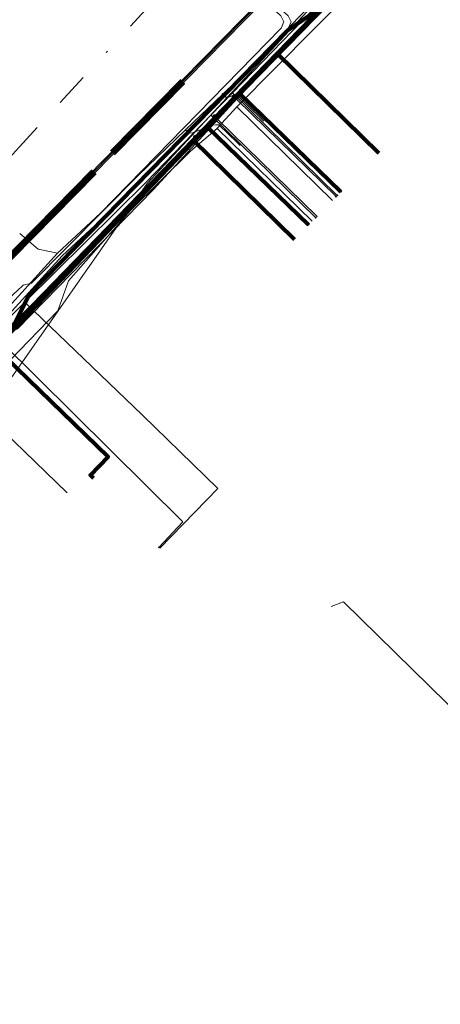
# Model space of a CAD drawing. Header units: metres. Extents: x 98902 to 136161, y 449037 to 499677.
# Tile 158 of 200: x 113737 to 113762, y 483351 to 483409. Entities that reach past the tile are written whole.
import ezdxf
from ezdxf.lldxf.tags import DXFTag

# ---------------------------------------------------------------- set-up
doc = ezdxf.new("R2010")
doc.units = ezdxf.units.M
doc.linetypes.add('RI-OVERIG', pattern=[17, 5, -2, 2, -2, 0, -2, 2, -2])
for name, color, linetype, lineweight in [('B-WE-KL-DATA-G', 90, 'KL-DATA-N', 18), ('B-WE-KL-DATA_DUCT-G', 90, 'Continuous', 100), ('B-WE-KL-DATA_HULPSTUK-S', 90, 'Continuous', 25), ('B-WE-KL-DATA_KABELBED-G', 90, 'Continuous', 100), ('B-WE-KL-ET_LS-G', 190, 'KL-LS-N', 18), ('B-WE-KL-ET_LS_HULPSTUK-S', 190, 'Continuous', 25), ('B-WE-KL-ET_LS_MANTELBUIS-G', 190, 'Continuous', 100), ('B-WE-KL-ET_MS-G', 130, 'KL-MS-N', 18), ('B-WE-KL-ET_MS_MANTELBUIS-G', 130, 'Continuous', 100), ('B-WE-KL-GAS_LD-G', 50, 'KL-GAS-LD-N', 18), ('B-WE-KL-GAS_LD_HULPSTUK-S', 50, 'Continuous', 25), ('B-WE-KL-WATER-G', 170, 'KL-WATER-N', 18), ('B-WE-KL-WATER_HULPSTUK-S', 170, 'Continuous', 25), ('B-WE-RI-VRIJVERVAL-G', 210, 'RI-OVERIG', 18)]:
    doc.layers.add(name, color=color, linetype=linetype, lineweight=lineweight)
doc.styles.add('NLCS-ISO', font='NLCS-ISO.ttf')
doc.styles.get("Standard").update_dxf_attribs({"font": 'arial.ttf'})
tags = doc.linetypes.add('KL-DATA-N', pattern='A,4,-1,[101,NLCS.SHX,S=0.5,R=0,X=0,Y=0],-1,4,-1,["D",Standard,S=1,R=0,X=-0.25,Y=-0.5],-1.5', length=12.5).pattern_tags.tags
tags[18] = DXFTag(74, 10)
tags = doc.linetypes.add('KL-GAS-LD-N', pattern='A,4,-1,[69,NLCS.SHX,S=0.5,R=0,X=0,Y=0],-1,4,-1,["L",Standard,S=1,R=0,X=0.25,Y=-0.5],-2', length=13).pattern_tags.tags
tags[18] = DXFTag(74, 10)
tags = doc.linetypes.add('KL-LS-N', pattern='A,4,-1,[103,NLCS.SHX,S=0.75,R=0,X=0,Y=0],-1,4,-1,["L",Standard,S=1,R=0,X=0,Y=-0.5],-2', length=13).pattern_tags.tags
tags[18] = DXFTag(74, 10)
tags = doc.linetypes.add('KL-MS-N', pattern='A,4,-1,[103,NLCS.SHX,S=0.75,R=0,X=0,Y=0],-1,4,-1,["M",Standard,S=1,R=0,X=0,Y=-0.5],-2', length=13).pattern_tags.tags
tags[18] = DXFTag(74, 10)
doc.linetypes.add('KL-WATER-N', pattern='A,7,-0.5,[168,NLCS.SHX,S=0.75,R=0,X=0.75,Y=0],-2', length=9.5)

# ---------------------------------------------------------------- blocks, each defined once
blk = doc.blocks.new('SKL-WTB_HULP_OVERIG-SO')
at = {"color": 0, "linetype": 'ByBlock', "lineweight": 18}
for points in [[(-0.14, 0.14), (0.14, -0.14)], [(0.14, 0.14), (-0.14, -0.14)]]:
    blk.add_lwpolyline(points, dxfattribs=at)
at = {"color": 0, "linetype": 'ByBlock', "lineweight": 18, "style": 'NLCS-ISO', "flags": 1}
for tag, p in [('TYPE', (1.5, 0)), ('OMSCHRIJVING', (1.5, -3)), ('LABEL', (1.5, -1.5))]:
    blk.add_attdef(tag, p, '', height=1, dxfattribs=at)
blk = doc.blocks.new('SKL-WTB_HULP_MOF-SO')
at = {"linetype": 'ByBlock', "lineweight": 18}
h = blk.add_hatch(color=0, dxfattribs=at)
h.dxf.hatch_style = 1
h.paths.add_polyline_path([(-0.5625, 0, 1), (0.5625, 0, 1)])
at = {"color": 0, "linetype": 'ByBlock', "lineweight": 18}
blk.add_circle((0, 0), 0.5625, dxfattribs=at)
at = {"color": 0, "linetype": 'ByBlock', "lineweight": 18, "style": 'NLCS-ISO', "flags": 1}
for tag, p in [('TYPE', (1.5, 0)), ('OMSCHRIJVING', (1.5, -3)), ('LABEL', (1.5, -1.5))]:
    blk.add_attdef(tag, p, '', height=1, dxfattribs=at)

msp = doc.modelspace()

# ---------------------------------------------------------------- linework, layer by layer
at = {"layer": 'B-WE-KL-DATA-G', "flags": 128}
for points in [[(113507.331, 483172.914), (113528.673, 483166.452), (113565.119, 483155.838), (113563.937, 483148.945), (113594.009, 483142.822), (113594.294, 483144.268), (113594.996, 483145.515), (113596.035, 483146.503), (113597.075, 483147.127), (113597.229, 483147.546), (113598.769, 483153.034), (113598.841, 483153.333), (113597.698, 483154.139), (113597.022, 483155.309), (113596.58, 483156.661), (113596.427, 483158.216), (113598.218, 483166.781), (113600.505, 483176.868), (113602.972, 483185.946), (113608.992, 483204.592), (113628.016, 483249.972), (113631.164, 483260.76), (113633.013, 483265.623), (113634.927, 483273.082), (113638.976, 483277.953), (113656.468, 483297.308), (113658.184, 483298.512), (113661.793, 483302.376), (113658.395, 483308.847), (113664.488, 483315.796), (113674.26, 483326.94), (113683.204, 483335.996), (113688.99, 483342.874), (113690.436, 483342.456), (113692.091, 483344.122), (113736.579, 483388.052), (113744.512, 483399.419), (113761.002, 483417.189), (113787.611, 483443.35), (113794.377, 483450.284)], [(113794.493, 483450.208), (113789.254, 483445.35), (113787.363, 483443.597), (113783.994, 483440.132), (113779.86, 483435.881), (113779.512, 483435.523), (113766.549, 483422.1), (113764.795, 483420.248), (113754.896, 483409.887), (113752.174, 483407.094), (113747.221, 483401.976), (113736.632, 483391.034), (113735.467, 483389.83), (113728.495, 483382.65), (113722.719, 483376.714), (113720.277, 483374.204), (113719.021, 483372.913), (113717.569, 483371.421), (113715.235, 483368.969), (113710.458, 483363.942), (113705.035, 483358.234), (113690.635, 483368.715), (113682.825, 483360.731), (113680.951, 483362.546), (113680.735, 483362.755), (113679.744, 483363.717), (113678.35, 483362.282), (113676.666, 483363.919), (113675.949, 483364.616), (113675.231, 483365.313), (113674.514, 483366.01), (113671.298, 483369.134), (113670.581, 483369.831), (113669.864, 483370.527), (113669.147, 483371.224), (113666.119, 483374.166), (113665.401, 483374.863), (113664.684, 483375.56), (113663.967, 483376.256), (113660.302, 483379.817), (113659.585, 483380.514), (113658.868, 483381.21), (113658.15, 483381.907), (113653.975, 483385.962), (113653.258, 483386.659), (113652.541, 483387.356), (113651.824, 483388.053), (113648.341, 483391.437), (113647.624, 483392.134), (113646.907, 483392.831), (113646.189, 483393.528), (113642.617, 483396.998), (113641.9, 483397.695), (113641.183, 483398.392), (113643.97, 483401.261)], [(113713.438, 483390.256), (113715.785, 483387.93), (113715.707, 483387.324), (113722.272, 483381.166), (113723.007, 483381.033), (113723.96, 483380.16), (113724.27, 483380.159), (113724.556, 483380.404), (113725.188, 483380.4), (113726.62, 483379.018), (113730.077, 483382.443), (113734.139, 483386.637), (113739.241, 483391.923), (113739.87, 483393.694), (113743.532, 483397.835), (113747.072, 483401.329), (113748.642, 483402.674), (113748.903, 483402.968), (113749.798, 483403.947), (113758.869, 483413.114), (113765.231, 483419.815), (113765.911, 483420.498), (113766.791, 483421.404), (113774.468, 483429.28), (113779.308, 483434.287), (113782.713, 483438.292), (113786.68, 483441.793), (113789.509, 483444.847), (113792.164, 483447.991), (113794.408, 483450.263)], [(113734.41, 483391.56), (113735.62, 483390.74), (113736.37, 483390.62), (113736.88, 483390.86), (113744.87, 483399.06), (113765.44, 483421.44), (113787.77, 483443.22), (113794.925, 483449.923)], [(113789.458, 483445.13), (113789.254, 483445.35), (113787.363, 483443.597), (113783.994, 483440.132), (113779.86, 483435.881), (113779.512, 483435.523), (113766.549, 483422.1), (113764.795, 483420.248), (113754.896, 483409.887), (113752.174, 483407.094), (113747.221, 483401.976), (113736.632, 483391.034), (113735.467, 483389.83), (113728.495, 483382.65), (113722.719, 483376.714), (113720.277, 483374.204), (113719.021, 483372.913), (113717.569, 483371.421), (113715.235, 483368.969), (113710.458, 483363.942), (113705.035, 483358.234), (113705.252, 483358.027)], [(113789.458, 483445.13), (113789.254, 483445.35), (113787.363, 483443.597), (113783.994, 483440.132), (113779.86, 483435.881), (113779.512, 483435.523), (113766.549, 483422.1), (113764.795, 483420.248), (113754.896, 483409.887), (113752.174, 483407.094), (113747.221, 483401.976), (113753.194, 483396.131)], [(113789.458, 483445.13), (113789.254, 483445.35), (113787.363, 483443.597), (113783.994, 483440.132), (113779.86, 483435.881), (113779.512, 483435.523), (113766.549, 483422.1), (113764.795, 483420.248), (113754.896, 483409.887), (113752.174, 483407.094), (113758.172, 483401.224)], [(113749.798, 483403.947), (113758.869, 483413.114), (113765.231, 483419.815)], [(113754.896, 483409.887), (113752.174, 483407.094)], [(113752.174, 483407.094), (113747.221, 483401.976)], [(113748.903, 483402.968), (113749.798, 483403.947)], [(113749.798, 483403.947), (113755.437, 483398.429)], [(113748.642, 483402.674), (113748.903, 483402.968)], [(113748.642, 483402.674), (113754.234, 483397.2)], [(113747.221, 483401.976), (113736.632, 483391.034)], [(113705.252, 483358.027), (113705.035, 483358.234), (113710.458, 483363.942), (113715.235, 483368.969), (113717.569, 483371.421), (113719.021, 483372.913), (113720.277, 483374.204), (113722.719, 483376.714), (113728.495, 483382.65), (113735.467, 483389.83), (113742.215, 483383.306), (113741.172, 483382.228), (113741.353, 483382.054)], [(113730.077, 483382.443), (113734.139, 483386.637), (113739.791, 483381.174)]]:
    msp.add_lwpolyline(points, dxfattribs=at)
at = {"layer": 'B-WE-KL-DATA_DUCT-G', "flags": 128}
msp.add_lwpolyline([(113688.573, 483342.138), (113689.546, 483341.314), (113699.775, 483352.649), (113717.43, 483371.278), (113754.896, 483409.887), (113769.915, 483425.654), (113787.363, 483443.597), (113794.506, 483450.198)], dxfattribs=at)
at = {"layer": 'B-WE-KL-DATA_KABELBED-G', "flags": 128}
for points in [[(113749.978, 483404.723), (113750.347, 483405.101), (113761.569, 483416.625), (113761.571, 483416.627), (113767.817, 483423.222), (113770.014, 483425.541), (113779.12, 483434.919), (113787.539, 483443.419), (113794.536, 483450.179)], [(113688.698, 483340.232), (113690.174, 483338.809), (113690.268, 483338.718), (113691.455, 483339.927), (113699.025, 483347.635), (113699.479, 483348.097), (113701.077, 483353.787), (113701.299, 483354.024), (113705.138, 483358.131), (113712.202, 483365.562), (113713.366, 483366.786), (113713.411, 483366.834), (113713.411, 483366.834), (113725.539, 483379.356), (113730.012, 483383.974), (113730.107, 483384.072), (113735.682, 483389.87), (113748.064, 483402.746), (113748.934, 483403.651), (113749.978, 483404.723), (113750.347, 483405.101), (113761.493, 483416.546)], [(113743.807, 483399.271), (113752.789, 483408.45), (113754.896, 483409.887)], [(113754.896, 483409.887), (113752.174, 483407.094)], [(113752.174, 483407.094), (113747.221, 483401.976)], [(113758.172, 483401.224), (113752.174, 483407.094)], [(113735.692, 483389.86), (113748.064, 483402.745), (113748.934, 483403.651), (113749.978, 483404.723)], [(113749.978, 483404.723), (113755.939, 483398.942)], [(113748.064, 483402.746), (113748.064, 483402.745), (113754.029, 483396.991)], [(113747.221, 483401.976), (113736.632, 483391.034)], [(113753.194, 483396.131), (113747.221, 483401.976)], [(113736.632, 483391.034), (113737.576, 483392.903), (113743.807, 483399.271)], [(113735.467, 483389.83), (113742.215, 483383.306), (113741.172, 483382.228), (113741.353, 483382.054)]]:
    msp.add_lwpolyline(points, dxfattribs=at)
at = {"layer": 'B-WE-KL-ET_LS-G', "flags": 128}
for points in [[(113749.39, 483431.434), (113748.815, 483431.425), (113748.536, 483431.305), (113748.421, 483431.025), (113748.421, 483422.403), (113748.416, 483422.356), (113748.399, 483422.312), (113748.175, 483421.869), (113747.51, 483420.929), (113746.745, 483420.038), (113744.237, 483417.459), (113744.096, 483417.096), (113744.259, 483416.741), (113752.404, 483409.308), (113752.566, 483408.953), (113752.424, 483408.59), (113741.761, 483397.667), (113739.228, 483395.31), (113730.212, 483385.39), (113728.013, 483383.129), (113722.229, 483377.026), (113722.178, 483376.964), (113722.139, 483376.894), (113721.373, 483375.255), (113721.326, 483374.845), (113721.536, 483374.489), (113722.147, 483373.959), (113722.267, 483373.71), (113722.169, 483373.451), (113700.602, 483351.08), (113693.755, 483343.878), (113693.705, 483343.82), (113693.663, 483343.757), (113690.519, 483340.655), (113690.377, 483340.22), (113690.648, 483339.851), (113691.625, 483339.365), (113693.668, 483338.347), (113693.733, 483338.309), (113693.791, 483338.261), (113702.109, 483330.315), (113710.281, 483323.067), (113712.084, 483321.466), (113717.036, 483317.082), (113721.663, 483312.987), (113734.833, 483301.469), (113742.206, 483294.748), (113742.797, 483294.427), (113743.449, 483294.26), (113744.494, 483294.329), (113745.437, 483294.785), (113745.766, 483294.885), (113746.082, 483294.747), (113746.617, 483294.236), (113750.942, 483290.104), (113752.647, 483288.483), (113752.832, 483287.047), (113753.595, 483285.816), (113767.555, 483274.415), (113769.553, 483272.787), (113778.8, 483265.252)], [(113749.394, 483431.189), (113749.016, 483431.183), (113748.807, 483431.094), (113748.721, 483430.883), (113748.721, 483422.331), (113748.716, 483422.285), (113748.699, 483422.241), (113748.433, 483421.714), (113747.747, 483420.744), (113746.967, 483419.836), (113744.668, 483417.472), (113744.527, 483417.109), (113744.69, 483416.754), (113752.835, 483409.321), (113752.998, 483408.966), (113752.856, 483408.602), (113741.971, 483397.452), (113739.507, 483395.16), (113730.428, 483385.182), (113728.23, 483382.921), (113724.718, 483379.216), (113722.48, 483376.855), (113722.429, 483376.793), (113722.39, 483376.723), (113721.645, 483375.128), (113721.619, 483374.907), (113721.732, 483374.716), (113722.344, 483374.185), (113722.567, 483373.723), (113722.385, 483373.243), (113700.819, 483350.873), (113693.972, 483343.671), (113693.936, 483343.626), (113693.907, 483343.576), (113690.578, 483340.291), (113690.435, 483339.855), (113690.708, 483339.487), (113693.46, 483338.13), (113693.525, 483338.092), (113693.584, 483338.043), (113694.578, 483337.094), (113701.906, 483330.094), (113707.154, 483325.44), (113710.081, 483322.843), (113711.885, 483321.242), (113721.464, 483312.762), (113734.633, 483301.245), (113734.906, 483300.996), (113741.79, 483294.722), (113743.943, 483293.942), (113746.019, 483294.908), (113747.879, 483296.931), (113754.161, 483303.357), (113754.924, 483304.137), (113761.948, 483311.322), (113766.938, 483316.554), (113771.936, 483321.796), (113777.12, 483327.163), (113777.75, 483327.815), (113779.389, 483329.511), (113786.845, 483337.23), (113790.561, 483340.971), (113794.94, 483345.38), (113796.833, 483347.18), (113797.777, 483348.078), (113798.513, 483348.777), (113798.741, 483348.993), (113801.431, 483351.402), (113804.186, 483354.007), (113810.39, 483359.288), (113817.09, 483364.722), (113820.012, 483366.936), (113820.889, 483367.601), (113821.78, 483368.276), (113823.324, 483369.415), (113829.627, 483373.865), (113838.04, 483379.474), (113841.57, 483381.692), (113846.157, 483384.359), (113848.954, 483385.985), (113853.196, 483388.336), (113861.34, 483392.542), (113865.179, 483394.387), (113871.062, 483397.128), (113872.021, 483397.575), (113872.421, 483397.754), (113873.509, 483398.242)], [(113745.431, 483423.803), (113745.499, 483423.682), (113745.544, 483423.553), (113745.569, 483423.35), (113745.556, 483423.215), (113745.521, 483423.083), (113745.428, 483422.902), (113745.341, 483422.796), (113742.453, 483419.823), (113742.365, 483419.682), (113742.316, 483419.522), (113742.308, 483419.356), (113742.365, 483419.141), (113742.49, 483418.958), (113742.62, 483418.86), (113742.764, 483418.785), (113742.999, 483418.719), (113743.279, 483418.701), (113743.512, 483418.658), (113743.625, 483418.621), (113743.839, 483418.521), (113744.034, 483418.385), (113751.174, 483411.564), (113751.34, 483411.36), (113751.419, 483411.204), (113751.47, 483411.036), (113751.492, 483410.862), (113751.484, 483410.687), (113751.446, 483410.516), (113751.379, 483410.353), (113751.285, 483410.205), (113711.182, 483369.397), (113705.284, 483363.358), (113699.425, 483357.282), (113692.137, 483349.633), (113690.59, 483347.98), (113688.398, 483345.576), (113679.488, 483335.515), (113670.795, 483325.482), (113670.346, 483325.017), (113669.861, 483324.589), (113669.41, 483324.125), (113665.445, 483319.644), (113664.662, 483318.631), (113663.96, 483317.561), (113663.343, 483316.44), (113661.341, 483312.38), (113660.569, 483310.887), (113659.92, 483309.731), (113659.655, 483309.326), (113659.095, 483308.542), (113658.861, 483308.124), (113658.667, 483307.686), (113656.139, 483301.248), (113656.068, 483300.965), (113656.075, 483300.673), (113656.121, 483300.484), (113656.251, 483300.223), (113656.445, 483300.004), (113716.156, 483247.45), (113716.353, 483247.254), (113716.534, 483247.043), (113716.696, 483246.817), (113716.839, 483246.579), (113716.962, 483246.329), (113717.063, 483246.07), (113717.87, 483242.999), (113718.004, 483242.403), (113718.093, 483241.799), (113718.187, 483240.581), (113718.276, 483239.977), (113718.407, 483239.381), (113719.328, 483235.753), (113719.356, 483235.444), (113719.348, 483235.289), (113719.293, 483234.984), (113719.183, 483234.694), (113719.023, 483234.428), (113718.926, 483234.307)], [(113747.35, 483402.16), (113748.51, 483403.366), (113749.634, 483404.536), (113749.85, 483404.76), (113759.96, 483415.27)], [(113749.634, 483404.536), (113749.814, 483404.362), (113755.654, 483398.651)], [(113748.51, 483403.366), (113748.69, 483403.193), (113754.519, 483397.492)], [(113735.97, 483390.58), (113739.84, 483394.33), (113745.402, 483400.129), (113747.35, 483402.16)], [(113739.228, 483395.31), (113738.08, 483395.556), (113737.014, 483396.477)], [(113734.296, 483388.665), (113734.482, 483388.497), (113735.882, 483390.099), (113746.622, 483379.462), (113745.21, 483377.957)], [(113773.398, 483356.975), (113773.324, 483357.849), (113756.087, 483374.758), (113755.371, 483374.478)]]:
    msp.add_lwpolyline(points, dxfattribs=at)
at = {"layer": 'B-WE-KL-ET_LS_MANTELBUIS-G', "flags": 128}
for points in [[(113742.471, 483401.228), (113746.62, 483405.449)], [(113730.333, 483388.88), (113741.382, 483400.12)]]:
    msp.add_lwpolyline(points, dxfattribs=at)
at = {"layer": 'B-WE-KL-ET_MS-G', "flags": 128}
for points in [[(113745.02, 483421.194), (113743.805, 483419.975), (113743.641, 483419.751), (113743.539, 483419.493), (113743.507, 483419.217), (113743.547, 483418.943), (113743.656, 483418.688), (113743.827, 483418.469), (113751.172, 483411.445), (113751.268, 483411.315), (113751.34, 483411.172), (113751.387, 483411.018), (113751.407, 483410.858), (113751.4, 483410.697), (113751.364, 483410.54), (113751.303, 483410.391), (113751.216, 483410.255), (113711.121, 483369.457), (113705.223, 483363.418), (113699.363, 483357.341), (113692.563, 483350.205), (113691.042, 483348.591), (113689.427, 483346.84), (113687.252, 483344.418), (113679.424, 483335.571), (113670.731, 483325.538), (113670.516, 483325.302), (113670.288, 483325.079), (113669.803, 483324.651), (113669.346, 483324.182), (113665.38, 483319.699), (113664.593, 483318.681), (113663.887, 483317.605), (113663.267, 483316.478), (113661.265, 483312.418), (113660.493, 483310.927), (113659.848, 483309.776), (113659.586, 483309.374), (113659.023, 483308.588), (113658.785, 483308.162), (113658.588, 483307.717), (113656.026, 483301.18), (113655.977, 483300.87), (113655.99, 483300.66), (113656.041, 483300.457), (113656.18, 483300.175), (113656.389, 483299.94), (113671.017, 483287.065), (113675.474, 483283.016)], [(113745.107, 483420.995), (113744.031, 483419.889), (113743.874, 483419.677), (113743.778, 483419.432), (113743.751, 483419.169), (113743.794, 483418.909), (113743.904, 483418.67), (113744.074, 483418.468), (113751.299, 483411.557), (113751.412, 483411.405), (113751.498, 483411.236), (113751.553, 483411.054), (113751.577, 483410.866), (113751.568, 483410.676), (113751.527, 483410.491), (113751.455, 483410.316), (113751.354, 483410.155), (113711.243, 483369.337), (113705.345, 483363.299), (113699.486, 483357.223), (113692.686, 483350.088), (113691.166, 483348.475), (113689.552, 483346.725), (113687.38, 483344.306), (113679.552, 483335.459), (113670.859, 483325.426), (113670.404, 483324.955), (113669.919, 483324.526), (113669.474, 483324.069), (113665.509, 483319.588), (113664.731, 483318.581), (113664.033, 483317.517), (113663.419, 483316.402), (113661.417, 483312.342), (113660.644, 483310.847), (113659.993, 483309.686), (113659.725, 483309.277), (113659.167, 483308.497), (113658.937, 483308.086), (113658.746, 483307.655), (113656.189, 483301.132), (113656.153, 483300.955), (113656.159, 483300.686), (113656.202, 483300.511), (113656.322, 483300.27), (113656.501, 483300.068), (113671.146, 483287.179), (113671.578, 483286.814), (113672.041, 483286.49), (113672.531, 483286.209), (113673.045, 483285.974), (113673.578, 483285.785), (113674.214, 483285.586), (113674.831, 483285.335), (113675.426, 483285.034), (113675.994, 483284.685), (113676.531, 483284.29), (113676.65, 483284.187), (113676.759, 483284.075), (113676.946, 483283.824), (113677.087, 483283.544), (113677.16, 483283.292), (113677.146, 483283.082), (113677.089, 483282.935), (113677.03, 483282.847), (113676.956, 483282.771), (113676.824, 483282.684), (113676.725, 483282.647), (113676.568, 483282.625), (113676.463, 483282.633), (113676.311, 483282.68), (113676.178, 483282.765), (113672.583, 483285.959)]]:
    msp.add_lwpolyline(points, dxfattribs=at)
at = {"layer": 'B-WE-KL-ET_MS_MANTELBUIS-G', "flags": 128}
for points in [[(113742.41, 483401.288), (113746.559, 483405.509)], [(113742.531, 483401.168), (113746.681, 483405.389)], [(113730.273, 483388.94), (113741.321, 483400.18)], [(113730.394, 483388.821), (113741.442, 483400.061)]]:
    msp.add_lwpolyline(points, dxfattribs=at)
at = {"layer": 'B-WE-KL-GAS_LD-G', "flags": 128}
for points in [[(113758.352, 483413.896), (113749.541, 483404.771), (113748.272, 483403.457), (113744.449, 483399.498), (113737.312, 483392.424), (113733.92, 483389.062), (113728.045, 483382.926), (113726.281, 483381.05), (113723.852, 483383.357)], [(113749.541, 483404.771), (113755.723, 483398.722)], [(113748.272, 483403.457), (113754.445, 483397.415)], [(113737.312, 483392.424), (113744.232, 483385.77), (113748.688, 483381.443), (113745.259, 483377.911)]]:
    msp.add_lwpolyline(points, dxfattribs=at)
at = {"layer": 'B-WE-KL-WATER-G', "flags": 128}
for points in [[(113750.444, 483406.128), (113761.073, 483417.119), (113763.295, 483419.411), (113766.283, 483422.494), (113780.654, 483437.321), (113785.373, 483442.191), (113787.043, 483443.913), (113793.64, 483450.768)], [(113750.444, 483406.128), (113748.969, 483404.703), (113746.776, 483402.582), (113744.011, 483399.908), (113737.696, 483393.547)], [(113751.398, 483403.096), (113751.219, 483403.271), (113749.788, 483404.671), (113749.596, 483404.64), (113749.321, 483404.509), (113749.148, 483404.528), (113748.969, 483404.703)], [(113749.999, 483401.667), (113749.82, 483401.841), (113748.744, 483402.895), (113748.562, 483402.895), (113748.377, 483402.867), (113747.128, 483402.388), (113746.955, 483402.407), (113746.776, 483402.582)], [(113690.501, 483340.926), (113690.171, 483341.245), (113689.883, 483341.523), (113689.437, 483341.954), (113689.939, 483345.062), (113691.312, 483346.478), (113691.613, 483346.79), (113695.586, 483350.904), (113699.066, 483354.482), (113699.906, 483355.346), (113702.122, 483357.625), (113702.512, 483358.026), (113702.652, 483358.17), (113705.47, 483361.066), (113710.294, 483366.026), (113710.539, 483366.278), (113711.557, 483367.325), (113713.056, 483368.866), (113713.256, 483369.072), (113715.024, 483370.889), (113716.703, 483372.615), (113718.541, 483374.505), (113721.953, 483378.012), (113727.132, 483383.338), (113731.49, 483387.819), (113731.827, 483388.165), (113733.81, 483390.204), (113736.701, 483392.95), (113736.839, 483393.081), (113737.205, 483393.429), (113737.696, 483393.547)]]:
    msp.add_lwpolyline(points, dxfattribs=at)
at = {"layer": 'B-WE-RI-VRIJVERVAL-G', "flags": 128}
msp.add_lwpolyline([(113761.2, 483427.9), (113735.72, 483400.22)], dxfattribs=at)

# ---------------------------------------------------------------- block references
at = {"layer": 'B-WE-KL-DATA_HULPSTUK-S', "xscale": 0.2, "yscale": 0.2, "zscale": 0.2}
for name, p in [('SKL-WTB_HULP_OVERIG-SO', (113749.978, 483404.723)), ('SKL-WTB_HULP_OVERIG-SO', (113749.978, 483404.723)), ('SKL-WTB_HULP_OVERIG-SO', (113749.978, 483404.723)), ('SKL-WTB_HULP_OVERIG-SO', (113748.902, 483402.968)), ('SKL-WTB_HULP_MOF-SO', (113748.064, 483402.746)), ('SKL-WTB_HULP_OVERIG-SO', (113748.064, 483402.746)), ('SKL-WTB_HULP_OVERIG-SO', (113748.642, 483402.674)), ('SKL-WTB_HULP_OVERIG-SO', (113755.939, 483398.942)), ('SKL-WTB_HULP_OVERIG-SO', (113754.029, 483396.991))]:
    msp.add_blockref(name, p, dxfattribs=at)
at = {"layer": 'B-WE-KL-ET_LS_HULPSTUK-S', "xscale": 0.2, "yscale": 0.2, "zscale": 0.2}
for name, p in [('SKL-WTB_HULP_MOF-SO', (113749.634, 483404.536)), ('SKL-WTB_HULP_MOF-SO', (113748.51, 483403.366)), ('SKL-WTB_HULP_MOF-SO', (113747.35, 483402.16)), ('SKL-WTB_HULP_OVERIG-SO', (113755.654, 483398.651)), ('SKL-WTB_HULP_OVERIG-SO', (113754.519, 483397.492)), ('SKL-WTB_HULP_MOF-SO', (113739.84, 483394.33)), ('SKL-WTB_HULP_OVERIG-SO', (113745.21, 483377.957))]:
    msp.add_blockref(name, p, dxfattribs=at)
at = {"layer": 'B-WE-KL-GAS_LD_HULPSTUK-S', "xscale": 0.2, "yscale": 0.2, "zscale": 0.2}
for p in [(113749.541, 483404.771), (113748.272, 483403.457), (113755.723, 483398.722), (113754.445, 483397.415), (113737.312, 483392.424)]:
    msp.add_blockref('SKL-WTB_HULP_OVERIG-SO', p, dxfattribs=at)
at = {"layer": 'B-WE-KL-WATER_HULPSTUK-S', "xscale": 0.2, "yscale": 0.2, "zscale": 0.2}
for p in [(113750.444, 483406.128), (113748.969, 483404.703), (113746.776, 483402.582), (113737.205, 483393.429), (113737.696, 483393.547)]:
    msp.add_blockref('SKL-WTB_HULP_OVERIG-SO', p, dxfattribs=at)

doc.saveas('drawing.dxf')
